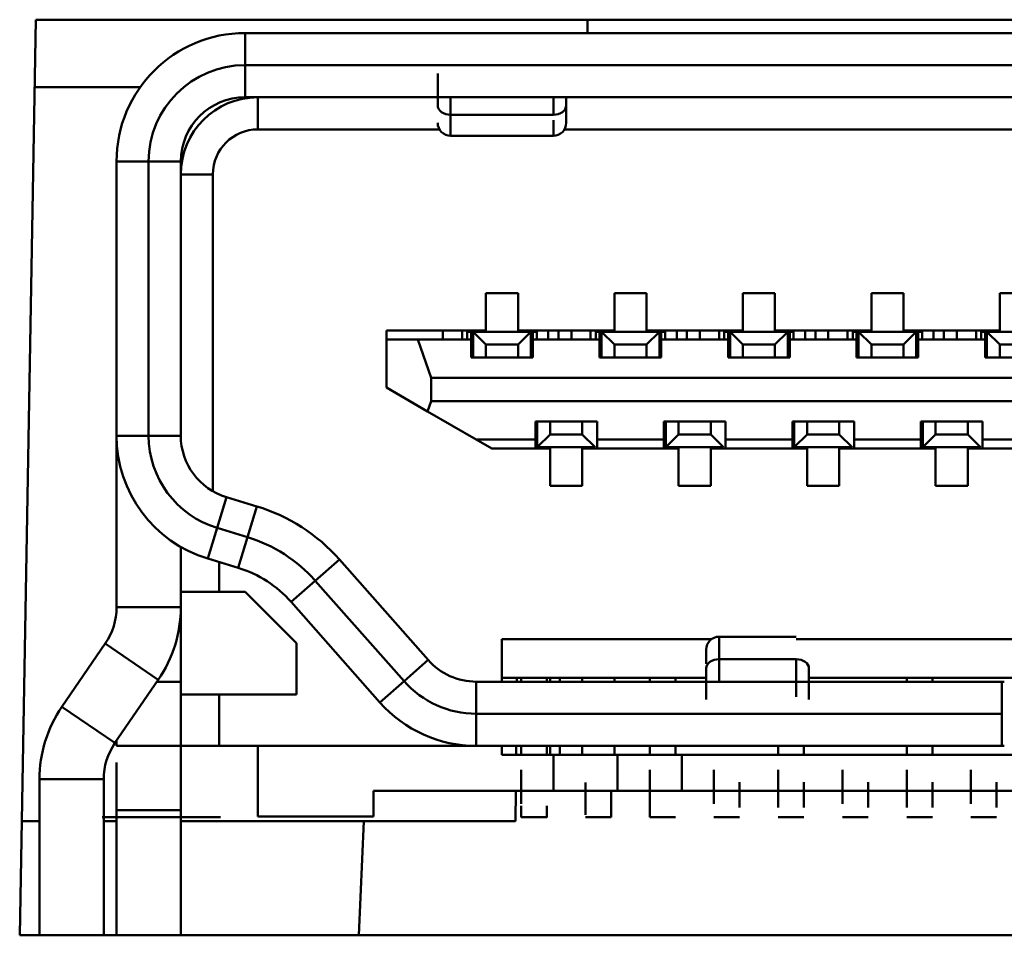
# Model space of a CAD drawing. Header units: inches. Extents: x -2.4 to 45.1, y -8.1 to 29.8.
# Tile 6 of 34: x 11.812 to 12.113, y 1.244 to 1.525. Entities that reach past the tile are written whole.
import ezdxf

# ---------------------------------------------------------------- set-up
doc = ezdxf.new("R2010")
doc.units = ezdxf.units.IN
doc.header["$MEASUREMENT"] = 0
doc.layers.add('Visible Edges(ANSI)', color=7, linetype='Continuous', lineweight=50)

msp = doc.modelspace()

# ---------------------------------------------------------------- linework, layer by layer
at = {"layer": 'Visible Edges(ANSI)'}
for p, q in [((11.81153605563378, 1.244366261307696), (11.81643492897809, 1.52502252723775)), ((11.81643492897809, 1.52502252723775), (12.45698611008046, 1.52502252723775)), ((11.98553384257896, 1.520926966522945), (11.98556958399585, 1.525022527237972)), ((11.88058578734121, 1.511084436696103), (11.88058578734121, 1.520926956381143)), ((11.88058578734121, 1.520926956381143), (12.39239681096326, 1.520926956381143)), ((12.39239681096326, 1.520926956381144), (11.88058578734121, 1.520926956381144)), ((11.88058578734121, 1.520926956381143), (11.88058578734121, 1.511084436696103)), ((12.39239681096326, 1.511084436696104), (11.88058578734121, 1.511084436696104)), ((11.88058578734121, 1.511084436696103), (12.39239681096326, 1.511084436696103)), ((11.88058578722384, 1.501241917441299), (11.88058578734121, 1.511084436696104)), ((11.88058578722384, 1.501241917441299), (11.88058578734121, 1.511084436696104)), ((11.8484963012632, 1.50436626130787), (11.81607437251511, 1.50436626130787)), ((12.39239681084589, 1.501241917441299), (11.88058578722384, 1.501241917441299)), ((12.39239681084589, 1.501241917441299), (11.88058578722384, 1.501241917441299)), ((11.88452279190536, 1.501241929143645), (11.88452279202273, 1.491399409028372)), ((11.88452279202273, 1.491399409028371), (11.88452279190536, 1.501241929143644)), ((11.93964090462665, 1.498736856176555), (11.9396409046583, 1.501241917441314)), ((11.94357791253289, 1.495873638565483), (11.94357791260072, 1.501241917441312)), ((11.97507397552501, 1.495873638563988), (11.97507397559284, 1.501241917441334)), ((11.97507397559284, 1.501241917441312), (11.97507397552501, 1.495873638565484)), ((11.97901098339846, 1.501241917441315), (11.9790109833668, 1.498736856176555)), ((11.94357791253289, 1.495873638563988), (11.97507397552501, 1.495873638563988)), ((11.97507397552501, 1.495873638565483), (11.94357791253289, 1.495873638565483)), ((11.94016835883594, 1.491399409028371), (11.88452279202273, 1.491399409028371)), ((11.94016835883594, 1.491399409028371), (11.88452279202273, 1.491399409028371)), ((12.29449906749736, 1.491399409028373), (11.97848352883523, 1.491399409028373)), ((12.29449906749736, 1.491399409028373), (11.97848352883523, 1.491399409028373)), ((11.94357791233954, 1.489430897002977), (11.97507397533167, 1.489430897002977)), ((11.85105822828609, 1.481556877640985), (11.84121570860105, 1.481556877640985)), ((11.84121570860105, 1.397501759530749), (11.84121570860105, 1.481556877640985)), ((11.84121570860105, 1.481556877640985), (11.85105822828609, 1.481556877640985)), ((11.84121570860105, 1.481556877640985), (11.84121570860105, 1.397501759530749)), ((11.85105822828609, 1.481556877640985), (11.86090074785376, 1.481556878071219)), ((11.85105822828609, 1.481556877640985), (11.85105822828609, 1.397501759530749)), ((11.85105822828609, 1.397501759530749), (11.85105822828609, 1.481556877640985)), ((11.85105822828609, 1.481556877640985), (11.86090074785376, 1.481556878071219)), ((11.86090074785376, 1.48155687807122), (11.86090074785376, 1.397501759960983)), ((11.86090074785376, 1.48155687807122), (11.86090074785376, 1.397501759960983)), ((11.86090074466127, 1.47761988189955), (11.87074326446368, 1.477619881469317)), ((11.87074326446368, 1.477619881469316), (11.86090074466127, 1.477619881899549)), ((11.87074326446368, 1.477619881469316), (11.87074326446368, 1.380454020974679)), ((11.87074326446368, 1.477619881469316), (11.87074326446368, 1.380454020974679)), ((11.95440468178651, 1.429785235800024), (11.95440468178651, 1.44120255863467)), ((11.95440468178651, 1.44120255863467), (11.96424720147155, 1.44120255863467)), ((11.95440468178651, 1.429785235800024), (11.95440468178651, 1.44120255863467)), ((11.95440468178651, 1.44120255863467), (11.96424720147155, 1.44120255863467)), ((11.96424720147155, 1.44120255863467), (11.96424720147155, 1.429785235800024)), ((11.96424720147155, 1.44120255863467), (11.96424720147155, 1.429785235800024)), ((11.99377476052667, 1.429785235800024), (11.99377476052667, 1.44120255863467)), ((11.99377476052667, 1.44120255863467), (12.00361728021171, 1.44120255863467)), ((11.99377476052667, 1.429785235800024), (11.99377476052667, 1.44120255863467)), ((11.99377476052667, 1.44120255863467), (12.00361728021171, 1.44120255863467)), ((12.00361728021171, 1.44120255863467), (12.00361728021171, 1.429785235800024)), ((12.00361728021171, 1.44120255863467), (12.00361728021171, 1.429785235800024)), ((12.03314483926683, 1.429785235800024), (12.03314483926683, 1.44120255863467)), ((12.03314483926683, 1.44120255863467), (12.04298735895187, 1.44120255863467)), ((12.03314483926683, 1.429785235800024), (12.03314483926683, 1.44120255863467)), ((12.03314483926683, 1.44120255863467), (12.04298735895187, 1.44120255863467)), ((12.04298735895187, 1.44120255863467), (12.04298735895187, 1.429785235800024)), ((12.04298735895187, 1.44120255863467), (12.04298735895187, 1.429785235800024)), ((12.07251491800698, 1.429785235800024), (12.07251491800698, 1.44120255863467)), ((12.07251491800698, 1.44120255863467), (12.08235743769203, 1.44120255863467)), ((12.07251491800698, 1.429785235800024), (12.07251491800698, 1.44120255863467)), ((12.07251491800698, 1.44120255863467), (12.08235743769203, 1.44120255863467)), ((12.08235743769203, 1.44120255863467), (12.08235743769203, 1.429785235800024)), ((12.08235743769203, 1.44120255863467), (12.08235743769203, 1.429785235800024)), ((12.11188499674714, 1.429785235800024), (12.11188499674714, 1.44120255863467)), ((12.11188499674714, 1.44120255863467), (12.12172751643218, 1.44120255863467)), ((12.11188499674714, 1.429785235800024), (12.11188499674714, 1.44120255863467)), ((12.11188499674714, 1.44120255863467), (12.12172751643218, 1.44120255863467)), ((11.92389287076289, 1.429785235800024), (11.95440468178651, 1.429785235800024)), ((11.92389287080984, 1.427029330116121), (11.92389287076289, 1.429785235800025)), ((11.94121570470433, 1.427029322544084), (11.94121570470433, 1.429785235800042)), ((11.94121570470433, 1.429785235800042), (11.94121570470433, 1.427029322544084)), ((11.94712121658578, 1.427029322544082), (11.94712121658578, 1.429785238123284)), ((11.94869602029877, 1.427029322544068), (11.94869602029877, 1.429391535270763)), ((11.95046767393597, 1.429391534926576), (11.94869602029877, 1.429391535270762)), ((11.94869602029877, 1.429391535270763), (11.94869602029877, 1.427029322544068)), ((11.94987712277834, 1.427029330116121), (11.94987712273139, 1.429785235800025)), ((11.95046767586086, 1.421517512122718), (11.95046767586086, 1.429391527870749)), ((11.95046767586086, 1.429391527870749), (11.95440468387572, 1.425454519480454)), ((11.95440468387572, 1.425454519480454), (11.95046767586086, 1.429391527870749)), ((11.95046767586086, 1.429391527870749), (11.96818421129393, 1.429391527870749)), ((11.96424720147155, 1.429785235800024), (11.99377476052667, 1.429785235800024)), ((11.96818421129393, 1.429391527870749), (11.96424720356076, 1.425454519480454)), ((11.96424720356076, 1.425454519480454), (11.96818421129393, 1.429391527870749)), ((11.96478621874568, 1.429391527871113), (11.96478965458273, 1.42978523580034)), ((11.96995586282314, 1.429391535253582), (11.96818420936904, 1.429391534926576)), ((11.96818421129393, 1.429391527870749), (11.96818421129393, 1.421517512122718)), ((11.96877476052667, 1.429785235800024), (11.96877476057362, 1.427029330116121)), ((11.96995586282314, 1.427029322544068), (11.96995586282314, 1.429391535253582)), ((11.96995586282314, 1.429391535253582), (11.96995586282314, 1.427029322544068)), ((11.97349916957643, 1.427029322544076), (11.97349916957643, 1.429785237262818)), ((11.97664877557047, 1.429785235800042), (11.97664877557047, 1.427029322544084)), ((11.98058578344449, 1.427029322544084), (11.98058578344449, 1.429785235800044)), ((11.98058578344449, 1.429785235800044), (11.98058578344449, 1.427029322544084)), ((11.98649129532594, 1.427029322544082), (11.98649129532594, 1.429785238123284)), ((11.98806609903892, 1.427029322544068), (11.98806609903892, 1.429391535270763)), ((11.98983775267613, 1.429391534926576), (11.98806609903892, 1.429391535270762)), ((11.98806609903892, 1.429391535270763), (11.98806609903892, 1.427029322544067)), ((11.9892472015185, 1.427029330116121), (11.98924720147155, 1.429785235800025)), ((11.98983775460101, 1.421517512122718), (11.98983775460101, 1.429391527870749)), ((11.98983775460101, 1.429391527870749), (11.99377476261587, 1.425454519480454)), ((11.99377476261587, 1.425454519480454), (11.98983775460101, 1.429391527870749)), ((11.98983775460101, 1.429391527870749), (12.00755429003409, 1.429391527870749)), ((12.00361728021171, 1.429785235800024), (12.03314483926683, 1.429785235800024)), ((12.00755429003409, 1.429391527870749), (12.00361728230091, 1.425454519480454)), ((12.00361728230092, 1.425454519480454), (12.00755429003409, 1.429391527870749)), ((12.0093259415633, 1.429391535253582), (12.0075542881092, 1.429391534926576)), ((12.00755429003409, 1.429391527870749), (12.00755429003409, 1.421517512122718)), ((12.00814483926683, 1.429785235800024), (12.00814483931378, 1.427029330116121)), ((12.0093259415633, 1.427029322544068), (12.0093259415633, 1.429391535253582)), ((12.0093259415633, 1.429391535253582), (12.0093259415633, 1.427029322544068)), ((12.01286924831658, 1.427029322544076), (12.01286924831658, 1.429785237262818)), ((12.01601885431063, 1.429785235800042), (12.01601885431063, 1.427029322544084)), ((12.01995586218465, 1.427029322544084), (12.01995586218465, 1.429785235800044)), ((12.01995586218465, 1.429785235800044), (12.01995586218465, 1.427029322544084)), ((12.02586137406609, 1.427029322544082), (12.02586137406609, 1.429785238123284)), ((12.02920783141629, 1.429391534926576), (12.02743617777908, 1.429391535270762)), ((12.02743617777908, 1.429391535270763), (12.02743617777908, 1.427029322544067)), ((12.02861728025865, 1.427029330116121), (12.02861728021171, 1.429785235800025)), ((12.02920783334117, 1.421517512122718), (12.02920783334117, 1.429391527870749)), ((12.02920783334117, 1.429391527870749), (12.03314484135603, 1.425454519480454)), ((12.03314484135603, 1.425454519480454), (12.02920783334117, 1.429391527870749)), ((12.02920783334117, 1.429391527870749), (12.04692436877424, 1.429391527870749)), ((12.04298735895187, 1.429785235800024), (12.07251491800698, 1.429785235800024)), ((12.04692436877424, 1.429391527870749), (12.04298736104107, 1.425454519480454)), ((12.04298736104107, 1.425454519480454), (12.04692436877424, 1.429391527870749)), ((12.04869602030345, 1.429391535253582), (12.04692436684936, 1.429391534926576)), ((12.04692436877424, 1.429391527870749), (12.04692436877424, 1.421517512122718)), ((12.04751491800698, 1.429785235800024), (12.04751491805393, 1.427029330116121)), ((12.04869602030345, 1.427029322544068), (12.04869602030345, 1.429391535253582)), ((12.04869602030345, 1.429391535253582), (12.04869602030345, 1.427029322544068)), ((12.05223932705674, 1.427029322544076), (12.05223932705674, 1.429785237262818)), ((12.05538893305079, 1.429785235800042), (12.05538893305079, 1.427029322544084)), ((12.0593259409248, 1.427029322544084), (12.0593259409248, 1.429785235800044)), ((12.0593259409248, 1.429785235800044), (12.0593259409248, 1.427029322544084)), ((12.06523145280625, 1.427029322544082), (12.06523145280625, 1.429785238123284)), ((12.06857791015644, 1.429391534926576), (12.06680625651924, 1.429391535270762)), ((12.06680625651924, 1.429391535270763), (12.06680625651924, 1.427029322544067)), ((12.06798735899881, 1.427029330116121), (12.06798735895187, 1.429785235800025)), ((12.06857791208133, 1.421517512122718), (12.06857791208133, 1.429391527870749)), ((12.06857791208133, 1.429391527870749), (12.07251492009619, 1.425454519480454)), ((12.07251492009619, 1.425454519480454), (12.06857791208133, 1.429391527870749)), ((12.06857791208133, 1.429391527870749), (12.0862944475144, 1.429391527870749)), ((12.08235743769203, 1.429785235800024), (12.11188499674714, 1.429785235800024)), ((12.0862944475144, 1.429391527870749), (12.08235743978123, 1.425454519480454)), ((12.08235743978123, 1.425454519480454), (12.0862944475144, 1.429391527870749)), ((12.08806609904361, 1.429391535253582), (12.08629444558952, 1.429391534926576)), ((12.0862944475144, 1.429391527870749), (12.0862944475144, 1.421517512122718)), ((12.08688499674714, 1.429785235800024), (12.08688499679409, 1.427029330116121)), ((12.08806609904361, 1.427029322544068), (12.08806609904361, 1.429391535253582)), ((12.08806609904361, 1.429391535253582), (12.08806609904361, 1.427029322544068)), ((12.0916094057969, 1.427029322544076), (12.0916094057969, 1.429785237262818)), ((12.09475901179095, 1.429785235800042), (12.09475901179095, 1.427029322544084)), ((12.09869601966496, 1.427029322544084), (12.09869601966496, 1.429785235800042)), ((12.09869601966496, 1.429785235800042), (12.09869601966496, 1.427029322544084)), ((12.10460153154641, 1.427029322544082), (12.10460153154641, 1.429785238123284)), ((12.1079479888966, 1.429391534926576), (12.1061763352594, 1.429391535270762)), ((12.1061763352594, 1.429391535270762), (12.1061763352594, 1.427029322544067)), ((12.10735743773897, 1.427029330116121), (12.10735743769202, 1.429785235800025)), ((12.10794799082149, 1.421517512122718), (12.10794799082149, 1.429391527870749)), ((12.10794799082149, 1.429391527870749), (12.11188499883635, 1.425454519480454)), ((12.11188499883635, 1.425454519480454), (12.10794799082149, 1.429391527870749)), ((12.10794799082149, 1.429391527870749), (12.12566452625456, 1.429391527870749)), ((11.92389287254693, 1.412231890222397), (11.92389287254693, 1.427029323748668)), ((11.92389287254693, 1.427029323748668), (11.93353854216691, 1.427029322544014)), ((11.92389287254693, 1.427029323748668), (11.93353854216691, 1.427029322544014)), ((11.92389287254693, 1.412231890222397), (11.92389287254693, 1.427029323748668)), ((11.93767240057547, 1.415218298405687), (11.93353854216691, 1.427029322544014)), ((11.93353854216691, 1.427029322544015), (11.94987712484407, 1.427029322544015)), ((11.93353854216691, 1.427029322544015), (11.93767240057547, 1.415218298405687)), ((11.93353854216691, 1.427029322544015), (11.94987712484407, 1.427029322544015)), ((11.94987712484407, 1.427029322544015), (11.9498771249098, 1.421517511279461)), ((11.9498771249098, 1.421517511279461), (11.94987712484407, 1.427029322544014)), ((11.95440468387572, 1.425454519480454), (11.95440468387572, 1.421517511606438)), ((11.96424720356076, 1.425454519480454), (11.95440468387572, 1.425454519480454)), ((11.95440468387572, 1.425454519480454), (11.95440468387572, 1.421517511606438)), ((11.96424720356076, 1.425454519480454), (11.95440468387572, 1.425454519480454)), ((11.96424720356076, 1.421517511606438), (11.96424720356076, 1.425454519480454)), ((11.96424720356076, 1.421517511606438), (11.96424720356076, 1.425454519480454)), ((11.96877476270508, 1.421517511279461), (11.96877476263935, 1.427029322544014)), ((11.96877476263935, 1.427029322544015), (11.98924720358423, 1.427029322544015)), ((11.96877476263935, 1.427029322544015), (11.98924720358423, 1.427029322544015)), ((11.96877476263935, 1.427029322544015), (11.96877476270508, 1.421517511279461)), ((11.98924720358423, 1.427029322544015), (11.98924720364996, 1.421517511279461)), ((11.98924720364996, 1.421517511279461), (11.98924720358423, 1.427029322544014)), ((11.99377476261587, 1.425454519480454), (11.99377476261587, 1.421517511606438)), ((12.00361728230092, 1.425454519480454), (11.99377476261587, 1.425454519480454)), ((11.99377476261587, 1.425454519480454), (11.99377476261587, 1.421517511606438)), ((12.00361728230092, 1.425454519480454), (11.99377476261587, 1.425454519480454)), ((12.00361728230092, 1.421517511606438), (12.00361728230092, 1.425454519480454)), ((12.00361728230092, 1.421517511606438), (12.00361728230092, 1.425454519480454)), ((12.00814484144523, 1.421517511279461), (12.00814484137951, 1.427029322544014)), ((12.00814484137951, 1.427029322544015), (12.02861728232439, 1.427029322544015)), ((12.00814484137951, 1.427029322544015), (12.02861728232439, 1.427029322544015)), ((12.00814484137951, 1.427029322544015), (12.00814484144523, 1.421517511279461)), ((12.02861728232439, 1.427029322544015), (12.02861728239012, 1.421517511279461)), ((12.02861728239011, 1.421517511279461), (12.02861728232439, 1.427029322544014)), ((12.03314484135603, 1.425454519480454), (12.03314484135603, 1.421517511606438)), ((12.04298736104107, 1.425454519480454), (12.03314484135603, 1.425454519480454)), ((12.03314484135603, 1.425454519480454), (12.03314484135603, 1.421517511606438)), ((12.04298736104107, 1.425454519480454), (12.03314484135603, 1.425454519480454)), ((12.04298736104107, 1.421517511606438), (12.04298736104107, 1.425454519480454)), ((12.04298736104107, 1.421517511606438), (12.04298736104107, 1.425454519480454)), ((12.04751492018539, 1.421517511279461), (12.04751492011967, 1.427029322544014)), ((12.04751492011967, 1.427029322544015), (12.06798736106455, 1.427029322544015)), ((12.04751492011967, 1.427029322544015), (12.06798736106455, 1.427029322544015)), ((12.04751492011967, 1.427029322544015), (12.04751492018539, 1.421517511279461)), ((12.06798736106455, 1.427029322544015), (12.06798736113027, 1.421517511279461)), ((12.06798736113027, 1.421517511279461), (12.06798736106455, 1.427029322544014)), ((12.07251492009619, 1.425454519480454), (12.07251492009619, 1.421517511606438)), ((12.08235743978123, 1.425454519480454), (12.07251492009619, 1.425454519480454)), ((12.07251492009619, 1.425454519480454), (12.07251492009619, 1.421517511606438)), ((12.08235743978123, 1.425454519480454), (12.07251492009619, 1.425454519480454)), ((12.08235743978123, 1.421517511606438), (12.08235743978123, 1.425454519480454)), ((12.08235743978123, 1.421517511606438), (12.08235743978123, 1.425454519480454)), ((12.08688499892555, 1.421517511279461), (12.08688499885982, 1.427029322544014)), ((12.08688499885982, 1.427029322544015), (12.1073574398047, 1.427029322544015)), ((12.08688499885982, 1.427029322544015), (12.1073574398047, 1.427029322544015)), ((12.08688499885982, 1.427029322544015), (12.08688499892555, 1.421517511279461)), ((12.1073574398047, 1.427029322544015), (12.10735743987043, 1.421517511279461)), ((12.10735743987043, 1.421517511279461), (12.1073574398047, 1.427029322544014)), ((12.11188499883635, 1.425454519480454), (12.11188499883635, 1.421517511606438)), ((12.12172751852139, 1.425454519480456), (12.11188499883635, 1.425454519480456)), ((12.11188499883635, 1.425454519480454), (12.11188499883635, 1.421517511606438)), ((12.12172751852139, 1.425454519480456), (12.11188499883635, 1.425454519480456)), ((11.9498771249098, 1.421517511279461), (11.96877476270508, 1.421517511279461)), ((11.96877476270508, 1.421517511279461), (11.9498771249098, 1.421517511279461)), ((11.98924720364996, 1.421517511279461), (12.00814484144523, 1.421517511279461)), ((12.00814484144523, 1.421517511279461), (11.98924720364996, 1.421517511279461)), ((12.02861728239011, 1.421517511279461), (12.04751492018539, 1.421517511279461)), ((12.04751492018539, 1.421517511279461), (12.02861728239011, 1.421517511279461)), ((12.06798736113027, 1.421517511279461), (12.08688499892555, 1.421517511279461)), ((12.08688499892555, 1.421517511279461), (12.06798736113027, 1.421517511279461)), ((12.10735743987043, 1.421517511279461), (12.12625507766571, 1.421517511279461)), ((12.12625507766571, 1.421517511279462), (12.10735743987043, 1.421517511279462)), ((12.33531019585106, 1.415218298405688), (11.93767240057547, 1.415218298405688)), ((11.93767240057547, 1.415218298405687), (11.93767240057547, 1.408131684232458)), ((12.33531019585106, 1.415218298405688), (11.93767240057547, 1.415218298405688)), ((11.93767240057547, 1.415218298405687), (11.93767240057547, 1.408131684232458)), ((11.93654984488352, 1.404924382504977), (11.92389287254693, 1.412231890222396)), ((11.93654984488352, 1.404924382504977), (11.92389287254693, 1.412231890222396)), ((11.93767240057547, 1.408131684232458), (11.93654984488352, 1.404924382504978)), ((11.93654984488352, 1.404924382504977), (11.93767240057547, 1.408131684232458)), ((11.93767240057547, 1.408131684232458), (12.33531019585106, 1.408131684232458)), ((11.93767240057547, 1.408131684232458), (12.33531019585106, 1.408131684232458)), ((11.95145192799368, 1.396320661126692), (11.93654984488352, 1.404924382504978)), ((11.95145192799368, 1.396320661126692), (11.93654984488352, 1.404924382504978)), ((11.98845980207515, 1.401832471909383), (11.96956216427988, 1.401832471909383)), ((11.96956216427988, 1.401832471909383), (11.96956216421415, 1.396320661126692)), ((11.96956216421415, 1.396320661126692), (11.96956216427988, 1.401832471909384)), ((11.96956216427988, 1.401832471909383), (11.98845980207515, 1.401832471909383)), ((11.97015271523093, 1.393958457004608), (11.97015271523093, 1.401832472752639)), ((11.97015271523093, 1.393958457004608), (11.97015271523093, 1.401832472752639)), ((11.9740897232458, 1.401832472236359), (11.9740897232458, 1.397895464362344)), ((11.9740897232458, 1.401832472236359), (11.9740897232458, 1.397895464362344)), ((11.98393224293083, 1.397895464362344), (11.98393224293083, 1.401832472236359)), ((11.98845980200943, 1.396320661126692), (11.98845980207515, 1.401832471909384)), ((12.02782988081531, 1.401832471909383), (12.00893224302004, 1.401832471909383)), ((12.00893224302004, 1.401832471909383), (12.00893224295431, 1.396320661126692)), ((12.00893224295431, 1.396320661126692), (12.00893224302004, 1.401832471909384)), ((12.00893224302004, 1.401832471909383), (12.02782988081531, 1.401832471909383)), ((12.00952279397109, 1.393958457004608), (12.00952279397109, 1.401832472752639)), ((12.00952279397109, 1.393958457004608), (12.00952279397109, 1.401832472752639)), ((12.01345980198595, 1.401832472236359), (12.01345980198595, 1.397895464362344)), ((12.01345980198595, 1.401832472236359), (12.01345980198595, 1.397895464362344)), ((12.02330232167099, 1.397895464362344), (12.02330232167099, 1.401832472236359)), ((12.02782988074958, 1.396320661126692), (12.02782988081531, 1.401832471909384)), ((12.02782988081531, 1.401832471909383), (12.02782988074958, 1.396320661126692)), ((12.06719995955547, 1.401832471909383), (12.0483023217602, 1.401832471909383)), ((12.0483023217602, 1.401832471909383), (12.04830232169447, 1.396320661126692)), ((12.04830232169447, 1.396320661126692), (12.0483023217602, 1.401832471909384)), ((12.0483023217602, 1.401832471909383), (12.06719995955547, 1.401832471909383)), ((12.04889287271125, 1.393958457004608), (12.04889287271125, 1.401832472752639)), ((12.04889287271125, 1.393958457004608), (12.04889287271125, 1.401832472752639)), ((12.05282988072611, 1.401832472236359), (12.05282988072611, 1.397895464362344)), ((12.05282988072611, 1.401832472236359), (12.05282988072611, 1.397895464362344)), ((12.06267240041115, 1.397895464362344), (12.06267240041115, 1.401832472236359)), ((12.06719995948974, 1.396320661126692), (12.06719995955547, 1.401832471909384)), ((12.06719995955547, 1.401832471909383), (12.06719995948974, 1.396320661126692)), ((12.08767240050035, 1.401832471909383), (12.08767240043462, 1.396320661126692)), ((12.08767240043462, 1.396320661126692), (12.08767240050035, 1.401832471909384)), ((12.10657003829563, 1.401832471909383), (12.08767240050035, 1.401832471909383)), ((12.08767240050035, 1.401832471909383), (12.10657003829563, 1.401832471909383)), ((12.08826295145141, 1.393958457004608), (12.08826295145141, 1.401832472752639)), ((12.08826295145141, 1.393958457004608), (12.08826295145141, 1.401832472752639)), ((12.09219995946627, 1.401832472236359), (12.09219995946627, 1.397895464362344)), ((12.09219995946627, 1.401832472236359), (12.09219995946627, 1.397895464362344)), ((12.10204247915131, 1.397895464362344), (12.10204247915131, 1.401832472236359)), ((12.1065700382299, 1.396320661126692), (12.10657003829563, 1.401832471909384)), ((12.10657003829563, 1.401832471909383), (12.1065700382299, 1.396320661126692)), ((11.84121570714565, 1.397501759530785), (11.84121570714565, 1.344942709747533)), ((11.84121570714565, 1.397501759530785), (11.84121570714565, 1.344942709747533)), ((11.85105822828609, 1.397501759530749), (11.84121570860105, 1.397501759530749)), ((11.84121570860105, 1.397501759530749), (11.85105822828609, 1.397501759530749)), ((11.86090074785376, 1.397501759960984), (11.85105822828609, 1.39750175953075)), ((11.86090074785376, 1.397501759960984), (11.85105822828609, 1.39750175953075)), ((11.9740897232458, 1.397895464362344), (11.97015271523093, 1.393958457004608)), ((11.9740897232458, 1.397895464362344), (11.97015271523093, 1.393958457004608)), ((11.98393224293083, 1.397895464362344), (11.9740897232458, 1.397895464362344)), ((11.9740897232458, 1.397895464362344), (11.98393224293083, 1.397895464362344)), ((11.987869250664, 1.393958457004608), (11.98393224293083, 1.397895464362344)), ((12.01345980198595, 1.397895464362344), (12.00952279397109, 1.393958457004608)), ((12.01345980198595, 1.397895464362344), (12.00952279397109, 1.393958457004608)), ((12.02330232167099, 1.397895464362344), (12.01345980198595, 1.397895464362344)), ((12.01345980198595, 1.397895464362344), (12.02330232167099, 1.397895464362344)), ((12.02723932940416, 1.393958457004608), (12.02330232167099, 1.397895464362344)), ((12.05282988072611, 1.397895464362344), (12.04889287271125, 1.393958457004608)), ((12.05282988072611, 1.397895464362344), (12.04889287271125, 1.393958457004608)), ((12.06267240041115, 1.397895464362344), (12.05282988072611, 1.397895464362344)), ((12.05282988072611, 1.397895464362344), (12.06267240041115, 1.397895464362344)), ((12.06660940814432, 1.393958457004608), (12.06267240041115, 1.397895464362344)), ((12.09219995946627, 1.397895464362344), (12.08826295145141, 1.393958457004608)), ((12.09219995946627, 1.397895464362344), (12.08826295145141, 1.393958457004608)), ((12.10204247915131, 1.397895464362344), (12.09219995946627, 1.397895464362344)), ((12.09219995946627, 1.397895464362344), (12.10204247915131, 1.397895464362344)), ((12.10597948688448, 1.393958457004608), (12.10204247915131, 1.397895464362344)), ((11.95145192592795, 1.396320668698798), (11.95622529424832, 1.393564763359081)), ((11.95622529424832, 1.39356476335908), (11.95145192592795, 1.396320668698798)), ((11.96956216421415, 1.396320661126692), (11.95145192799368, 1.396320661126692)), ((11.96956216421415, 1.396320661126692), (11.95145192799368, 1.396320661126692)), ((11.96956216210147, 1.39356476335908), (11.96956216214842, 1.396320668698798)), ((11.96956216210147, 1.39356476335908), (11.96956216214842, 1.396320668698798)), ((11.96956216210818, 1.393958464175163), (11.97015271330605, 1.393958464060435)), ((11.97015271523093, 1.393958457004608), (11.987869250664, 1.393958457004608)), ((11.97310546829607, 1.39395845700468), (11.97310546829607, 1.393564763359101)), ((11.9884597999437, 1.396320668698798), (11.98845979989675, 1.393564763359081)), ((12.00893224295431, 1.396320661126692), (11.98845980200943, 1.396320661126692)), ((12.00893224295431, 1.396320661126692), (11.98845980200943, 1.396320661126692)), ((12.00893224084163, 1.39356476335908), (12.00893224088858, 1.396320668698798)), ((12.00893224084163, 1.39356476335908), (12.00893224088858, 1.396320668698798)), ((12.00893224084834, 1.393958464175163), (12.00952279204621, 1.393958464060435)), ((12.00952279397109, 1.393958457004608), (12.02723932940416, 1.393958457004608)), ((12.01247554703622, 1.39395845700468), (12.01247554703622, 1.393564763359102)), ((12.02782987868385, 1.396320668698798), (12.02782987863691, 1.393564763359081)), ((12.02782987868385, 1.396320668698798), (12.02782987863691, 1.393564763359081)), ((12.04830232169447, 1.396320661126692), (12.02782988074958, 1.396320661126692)), ((12.04830232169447, 1.396320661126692), (12.02782988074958, 1.396320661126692)), ((12.04830231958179, 1.39356476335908), (12.04830231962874, 1.396320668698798)), ((12.04830231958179, 1.39356476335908), (12.04830231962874, 1.396320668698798)), ((12.04830231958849, 1.393958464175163), (12.04889287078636, 1.393958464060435)), ((12.04889287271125, 1.393958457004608), (12.06660940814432, 1.393958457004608)), ((12.05184562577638, 1.39395845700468), (12.05184562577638, 1.393564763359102)), ((12.06719995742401, 1.396320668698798), (12.06719995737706, 1.393564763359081)), ((12.06719995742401, 1.396320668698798), (12.06719995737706, 1.393564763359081)), ((12.08767240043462, 1.396320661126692), (12.06719995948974, 1.396320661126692)), ((12.08767240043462, 1.396320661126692), (12.06719995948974, 1.396320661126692)), ((12.08767239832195, 1.39356476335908), (12.0876723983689, 1.396320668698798)), ((12.08767239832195, 1.39356476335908), (12.0876723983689, 1.396320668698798)), ((12.08767239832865, 1.393958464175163), (12.08826294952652, 1.393958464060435)), ((12.08826295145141, 1.393958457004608), (12.10597948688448, 1.393958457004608)), ((12.09121570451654, 1.39395845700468), (12.09121570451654, 1.393564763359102)), ((12.10657003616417, 1.396320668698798), (12.10657003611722, 1.393564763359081)), ((12.10657003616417, 1.396320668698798), (12.10657003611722, 1.393564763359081)), ((12.12704247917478, 1.396320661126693), (12.1065700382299, 1.396320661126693)), ((12.12704247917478, 1.396320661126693), (12.1065700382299, 1.396320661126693)), ((11.97408972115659, 1.39356476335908), (11.95622529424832, 1.39356476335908)), ((11.95622529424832, 1.39356476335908), (11.96956216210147, 1.39356476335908)), ((11.97408972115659, 1.382147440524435), (11.97408972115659, 1.39356476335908)), ((11.97408972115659, 1.382147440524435), (11.97408972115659, 1.39356476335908)), ((12.01345979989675, 1.39356476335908), (11.98393224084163, 1.39356476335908)), ((11.98393224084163, 1.39356476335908), (11.98393224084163, 1.382147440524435)), ((11.98393224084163, 1.39356476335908), (11.98393224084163, 1.382147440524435)), ((11.98845979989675, 1.39356476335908), (12.00893224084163, 1.39356476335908)), ((12.01345979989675, 1.382147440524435), (12.01345979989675, 1.39356476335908)), ((12.01345979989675, 1.382147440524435), (12.01345979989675, 1.39356476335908)), ((12.05282987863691, 1.39356476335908), (12.02330231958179, 1.39356476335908)), ((12.02330231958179, 1.39356476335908), (12.02330231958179, 1.382147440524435)), ((12.02330231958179, 1.39356476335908), (12.02330231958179, 1.382147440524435)), ((12.02782987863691, 1.39356476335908), (12.04830231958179, 1.39356476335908)), ((12.05282987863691, 1.382147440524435), (12.05282987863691, 1.39356476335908)), ((12.05282987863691, 1.382147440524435), (12.05282987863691, 1.39356476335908)), ((12.09219995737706, 1.39356476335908), (12.06267239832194, 1.39356476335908)), ((12.06267239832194, 1.39356476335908), (12.06267239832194, 1.382147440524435)), ((12.06267239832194, 1.39356476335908), (12.06267239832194, 1.382147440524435)), ((12.06719995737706, 1.39356476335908), (12.08767239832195, 1.39356476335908)), ((12.09219995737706, 1.382147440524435), (12.09219995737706, 1.39356476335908)), ((12.09219995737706, 1.382147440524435), (12.09219995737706, 1.39356476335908)), ((12.13157003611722, 1.393564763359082), (12.1020424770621, 1.393564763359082)), ((12.1020424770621, 1.39356476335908), (12.1020424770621, 1.382147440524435)), ((12.1020424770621, 1.39356476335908), (12.1020424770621, 1.382147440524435)), ((12.10657003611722, 1.39356476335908), (12.1270424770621, 1.39356476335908)), ((11.98393224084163, 1.382147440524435), (11.97408972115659, 1.382147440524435)), ((11.98393224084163, 1.382147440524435), (11.97408972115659, 1.382147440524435)), ((12.02330231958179, 1.382147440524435), (12.01345979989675, 1.382147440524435)), ((12.02330231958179, 1.382147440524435), (12.01345979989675, 1.382147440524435)), ((12.06267239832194, 1.382147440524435), (12.05282987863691, 1.382147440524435)), ((12.06267239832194, 1.382147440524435), (12.05282987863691, 1.382147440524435)), ((12.1020424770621, 1.382147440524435), (12.09219995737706, 1.382147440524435)), ((12.1020424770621, 1.382147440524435), (12.09219995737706, 1.382147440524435)), ((11.87200789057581, 1.369247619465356), (11.87486718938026, 1.378665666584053)), ((11.87200789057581, 1.369247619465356), (11.87486718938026, 1.378665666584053)), ((11.87486718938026, 1.378665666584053), (11.88419628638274, 1.375833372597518)), ((11.88419628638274, 1.375833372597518), (11.88133698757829, 1.36641532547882)), ((11.88133698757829, 1.366415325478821), (11.88419628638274, 1.375833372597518)), ((11.86914859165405, 1.359829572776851), (11.87200789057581, 1.369247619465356)), ((11.87200789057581, 1.369247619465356), (11.86914859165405, 1.359829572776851)), ((11.88133698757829, 1.366415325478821), (11.87200789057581, 1.369247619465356)), ((11.87200789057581, 1.369247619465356), (11.88133698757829, 1.366415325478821)), ((11.88133698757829, 1.366415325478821), (11.87847768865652, 1.356997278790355)), ((11.87847768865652, 1.356997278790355), (11.88133698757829, 1.366415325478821)), ((11.86090074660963, 1.349667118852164), (11.86090074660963, 1.363406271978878)), ((11.86090074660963, 1.36340627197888), (11.86090074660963, 1.349667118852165)), ((11.87847768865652, 1.356997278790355), (11.86914859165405, 1.359829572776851)), ((11.86914859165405, 1.359829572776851), (11.87847768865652, 1.356997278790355)), ((11.87271177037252, 1.349667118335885), (11.87271177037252, 1.358747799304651)), ((11.87271177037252, 1.349667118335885), (11.87271177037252, 1.358747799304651)), ((11.90950765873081, 1.359566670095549), (11.90212847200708, 1.353053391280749)), ((11.90212847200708, 1.353053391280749), (11.90950765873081, 1.35956667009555)), ((11.90950765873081, 1.359566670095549), (11.93669355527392, 1.328766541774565)), ((11.90950765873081, 1.359566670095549), (11.93669355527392, 1.328766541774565)), ((11.90212847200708, 1.353053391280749), (11.89474928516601, 1.346540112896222)), ((11.89474928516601, 1.346540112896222), (11.90212847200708, 1.353053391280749)), ((11.90212847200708, 1.353053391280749), (11.92931436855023, 1.322253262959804)), ((11.92931436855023, 1.322253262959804), (11.90212847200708, 1.353053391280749)), ((11.86090074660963, 1.349667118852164), (11.87271177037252, 1.349667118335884)), ((11.86090074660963, 1.349667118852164), (11.87271177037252, 1.349667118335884)), ((11.86090074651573, 1.349667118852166), (11.86090074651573, 1.344942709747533)), ((11.86090074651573, 1.344942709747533), (11.86090074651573, 1.349667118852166)), ((11.88058578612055, 1.349667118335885), (11.87271177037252, 1.349667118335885)), ((11.87271177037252, 1.349667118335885), (11.88058578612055, 1.349667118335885)), ((11.89633381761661, 1.333919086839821), (11.88058578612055, 1.349667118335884)), ((11.88058578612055, 1.349667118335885), (11.89633381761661, 1.333919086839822)), ((11.92193518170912, 1.315739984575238), (11.89474928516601, 1.346540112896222)), ((11.84121570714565, 1.344942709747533), (11.86090074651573, 1.344942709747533)), ((11.84121570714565, 1.344942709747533), (11.86090074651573, 1.344942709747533)), ((11.8609007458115, 1.344942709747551), (11.8609007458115, 1.322108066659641)), ((11.8609007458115, 1.322108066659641), (11.8609007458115, 1.344942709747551)), ((11.8244917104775, 1.314448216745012), (11.8377666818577, 1.333812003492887)), ((11.85400269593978, 1.322681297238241), (11.8377666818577, 1.333812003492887)), ((11.8377666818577, 1.333812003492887), (11.85400269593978, 1.322681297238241)), ((11.89633381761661, 1.318171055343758), (11.89633381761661, 1.333919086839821)), ((11.89633381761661, 1.333919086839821), (11.89633381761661, 1.318171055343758)), ((11.95932594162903, 1.322108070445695), (11.95932594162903, 1.335100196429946)), ((11.95932594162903, 1.335100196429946), (12.02347865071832, 1.335100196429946)), ((11.95932594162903, 1.322108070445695), (11.95932594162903, 1.335100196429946)), ((12.02347865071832, 1.335100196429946), (11.95932594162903, 1.335100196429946)), ((12.04946289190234, 1.335887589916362), (12.02584084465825, 1.335887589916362)), ((12.04946289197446, 1.335100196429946), (12.22115751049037, 1.335100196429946)), ((12.22115751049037, 1.335100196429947), (12.04946289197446, 1.335100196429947)), ((11.93669355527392, 1.328766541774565), (11.92931436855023, 1.322253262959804)), ((11.93669355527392, 1.328766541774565), (11.92931436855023, 1.322253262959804)), ((12.04946289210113, 1.329001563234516), (12.02584084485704, 1.329001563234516)), ((12.02584084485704, 1.329001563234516), (12.02584084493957, 1.322108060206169)), ((12.02584084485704, 1.329001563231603), (12.02584084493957, 1.32210806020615)), ((12.04946289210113, 1.329001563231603), (12.02584084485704, 1.329001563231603)), ((12.04946289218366, 1.322108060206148), (12.04946289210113, 1.329001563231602)), ((12.04946289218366, 1.322108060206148), (12.04946289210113, 1.329001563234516)), ((12.02190383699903, 1.32210806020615), (12.02190383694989, 1.326212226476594)), ((12.05339989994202, 1.326212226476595), (12.05339989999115, 1.322108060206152)), ((11.85400269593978, 1.322681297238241), (11.84072772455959, 1.303317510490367)), ((11.85400269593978, 1.322681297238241), (11.84072772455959, 1.303317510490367)), ((11.8536097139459, 1.322108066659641), (11.8609007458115, 1.322108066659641)), ((11.8609007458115, 1.322108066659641), (11.8536097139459, 1.322108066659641)), ((11.8609007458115, 1.322108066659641), (11.86090074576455, 1.31817105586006)), ((11.86090074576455, 1.31817105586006), (11.8609007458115, 1.322108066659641)), ((11.92931436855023, 1.322253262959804), (11.92193518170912, 1.315739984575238)), ((11.92193518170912, 1.315739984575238), (11.92931436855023, 1.322253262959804)), ((11.95145192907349, 1.312265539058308), (11.95145192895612, 1.322108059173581)), ((11.95145192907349, 1.312265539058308), (11.95145192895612, 1.322108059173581)), ((11.95145192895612, 1.32210805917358), (12.11247555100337, 1.32210805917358)), ((11.95145192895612, 1.32210805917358), (12.11247555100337, 1.32210805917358)), ((11.95932594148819, 1.323289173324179), (12.02190383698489, 1.323289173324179)), ((11.96384997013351, 1.322108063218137), (11.96386027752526, 1.32328917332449)), ((11.96523145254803, 1.322108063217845), (11.96523145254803, 1.323289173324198)), ((11.96523145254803, 1.323289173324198), (11.96523145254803, 1.322108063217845)), ((11.97310546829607, 1.323289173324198), (11.97310546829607, 1.322108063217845)), ((11.97408972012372, 1.323289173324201), (11.97408972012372, 1.322108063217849)), ((11.97704247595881, 1.322108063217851), (11.97704247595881, 1.323289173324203)), ((11.98393223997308, 1.323289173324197), (11.98393223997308, 1.322108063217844)), ((11.99377475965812, 1.322108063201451), (11.99377475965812, 1.323289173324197)), ((12.00460153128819, 1.322108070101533), (12.00460153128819, 1.323289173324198)), ((12.00460153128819, 1.323289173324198), (12.00460153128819, 1.322108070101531)), ((12.01247554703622, 1.323289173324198), (12.01247554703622, 1.322108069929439)), ((12.05339989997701, 1.323289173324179), (12.22351970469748, 1.323289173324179)), ((12.08334168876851, 1.32210807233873), (12.08334168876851, 1.323289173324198)), ((12.08334168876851, 1.323289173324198), (12.08334168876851, 1.32210807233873)), ((12.09121570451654, 1.323289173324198), (12.09121570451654, 1.32210807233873)), ((12.11247555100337, 1.32210805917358), (12.11247555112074, 1.312265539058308)), ((11.86090074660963, 1.302423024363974), (11.86090074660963, 1.318171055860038)), ((11.87271177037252, 1.318171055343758), (11.86090074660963, 1.318171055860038)), ((11.86090074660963, 1.318171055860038), (11.86090074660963, 1.302423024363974)), ((11.87271177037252, 1.318171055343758), (11.86090074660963, 1.318171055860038)), ((11.87271177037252, 1.302423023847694), (11.87271177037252, 1.318171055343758)), ((11.87271177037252, 1.318171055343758), (11.89633381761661, 1.318171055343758)), ((11.87271177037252, 1.302423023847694), (11.87271177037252, 1.318171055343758)), ((11.89633381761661, 1.318171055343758), (11.87271177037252, 1.318171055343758)), ((11.84072772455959, 1.303317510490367), (11.8244917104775, 1.314448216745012)), ((11.8244917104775, 1.314448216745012), (11.84072772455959, 1.303317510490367)), ((11.95145192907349, 1.312265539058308), (11.95145192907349, 1.302423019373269)), ((11.95145192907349, 1.312265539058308), (12.11247555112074, 1.312265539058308)), ((11.95145192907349, 1.302423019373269), (11.95145192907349, 1.312265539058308)), ((12.11247555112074, 1.312265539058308), (11.95145192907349, 1.312265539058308)), ((12.11247555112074, 1.312265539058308), (12.11247555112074, 1.302423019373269)), ((11.84121570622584, 1.30402931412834), (11.84121570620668, 1.302423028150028)), ((11.84121570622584, 1.30402931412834), (11.84121570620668, 1.302423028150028)), ((11.84121570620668, 1.302423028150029), (11.86090074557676, 1.302423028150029)), ((11.86090074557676, 1.302423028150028), (11.84121570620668, 1.302423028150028)), ((11.86090074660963, 1.302423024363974), (11.87271177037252, 1.302423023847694)), ((11.88452279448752, 1.302423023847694), (11.87271177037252, 1.302423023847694)), ((11.88452279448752, 1.302423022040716), (11.88452279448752, 1.280769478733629)), ((11.95145192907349, 1.302423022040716), (11.88452279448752, 1.302423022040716)), ((11.88452279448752, 1.302423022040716), (11.88452279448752, 1.280769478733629)), ((11.95145192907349, 1.302423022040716), (11.88452279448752, 1.302423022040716)), ((11.94751498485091, 1.30262035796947), (11.94751491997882, 1.302423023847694)), ((12.11247555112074, 1.302423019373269), (11.95145192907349, 1.302423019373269)), ((11.95145192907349, 1.302423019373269), (12.11247555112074, 1.302423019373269)), ((11.95932594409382, 1.299667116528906), (11.95932594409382, 1.302423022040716)), ((11.95932594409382, 1.299667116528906), (11.95932594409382, 1.302423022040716)), ((11.96365413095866, 1.299667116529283), (11.96367818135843, 1.302423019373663)), ((11.96523145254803, 1.299667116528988), (11.96523145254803, 1.302423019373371)), ((11.96523145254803, 1.302423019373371), (11.96523145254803, 1.299667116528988)), ((11.97310546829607, 1.302423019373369), (11.97310546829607, 1.299667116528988)), ((11.97408972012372, 1.302423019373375), (11.97408972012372, 1.299667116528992)), ((11.97704247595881, 1.299667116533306), (11.97704247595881, 1.302423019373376)), ((11.98393223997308, 1.30242301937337), (11.98393223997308, 1.29966711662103)), ((11.99377475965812, 1.299667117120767), (11.99377475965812, 1.30242301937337)), ((12.00460153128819, 1.299667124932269), (12.00460153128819, 1.302423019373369)), ((12.00460153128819, 1.302423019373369), (12.00460153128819, 1.299667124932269)), ((12.01247554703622, 1.302423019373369), (12.01247554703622, 1.299667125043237)), ((12.04397161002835, 1.299667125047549), (12.04397161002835, 1.302423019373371)), ((12.04397161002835, 1.302423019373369), (12.04397161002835, 1.299667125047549)), ((12.05184562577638, 1.302423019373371), (12.05184562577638, 1.299667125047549)), ((12.08334168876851, 1.299667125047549), (12.08334168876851, 1.302423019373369)), ((12.08334168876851, 1.302423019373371), (12.08334168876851, 1.299667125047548)), ((12.09121570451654, 1.302423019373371), (12.09121570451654, 1.299667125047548)), ((11.97507397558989, 1.299667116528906), (11.95932594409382, 1.299667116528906)), ((11.97507397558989, 1.299667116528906), (11.95932594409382, 1.299667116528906)), ((11.97507397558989, 1.288643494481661), (11.97507397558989, 1.299667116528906)), ((11.97507397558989, 1.288643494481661), (11.97507397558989, 1.299667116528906)), ((11.99475901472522, 1.299667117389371), (11.99475901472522, 1.288643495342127)), ((11.99475901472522, 1.299667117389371), (11.99475901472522, 1.288643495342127)), ((12.25853854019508, 1.299667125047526), (12.0144440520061, 1.299667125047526)), ((12.0144440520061, 1.28864350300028), (12.0144440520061, 1.299667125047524)), ((12.25853854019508, 1.299667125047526), (12.0144440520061, 1.299667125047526)), ((12.0144440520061, 1.299667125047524), (12.0144440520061, 1.28864350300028)), ((11.83727869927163, 1.292186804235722), (11.81759365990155, 1.292186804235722)), ((11.81759365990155, 1.244366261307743), (11.81759365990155, 1.292186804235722)), ((11.81759365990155, 1.292186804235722), (11.83727869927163, 1.292186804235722)), ((11.81759365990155, 1.292186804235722), (11.81759365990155, 1.244366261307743)), ((11.83727869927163, 1.292186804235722), (11.83727869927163, 1.244366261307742)), ((11.83727869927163, 1.292186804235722), (11.83727869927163, 1.244366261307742)), ((11.91995586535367, 1.280769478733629), (11.91995586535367, 1.288643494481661)), ((11.91995586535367, 1.288643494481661), (11.97507397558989, 1.288643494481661)), ((11.91995586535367, 1.288643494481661), (11.97507397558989, 1.288643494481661)), ((11.96347696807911, 1.279366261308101), (11.96355792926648, 1.288643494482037)), ((12.0144440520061, 1.28864350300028), (12.25853854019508, 1.28864350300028)), ((12.0144440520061, 1.28864350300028), (12.25853854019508, 1.28864350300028)), ((11.84121570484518, 1.282737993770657), (11.84121570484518, 1.244366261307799)), ((11.84121570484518, 1.282737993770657), (11.86090074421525, 1.282737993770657)), ((11.86090074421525, 1.282737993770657), (11.84121570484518, 1.282737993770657)), ((11.84121570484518, 1.282737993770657), (11.84121570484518, 1.244366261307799)), ((11.86090074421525, 1.282737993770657), (11.86090074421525, 1.244366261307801)), ((11.86090074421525, 1.244366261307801), (11.86090074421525, 1.282737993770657)), ((11.81759365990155, 1.279366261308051), (11.81214698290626, 1.27936626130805)), ((11.84121570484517, 1.279366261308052), (11.83727869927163, 1.279366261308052)), ((11.96347696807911, 1.2793662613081), (11.86090074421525, 1.279366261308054)), ((11.8730667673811, 1.280572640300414), (11.8730667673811, 1.280576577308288)), ((11.88452279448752, 1.280769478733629), (11.91995586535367, 1.280769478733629)), ((11.9155093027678, 1.244366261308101), (11.9170374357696, 1.279366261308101)), ((11.97310546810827, 1.280572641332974), (11.96523145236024, 1.280572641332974)), ((11.99279050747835, 1.280572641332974), (11.98491649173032, 1.280572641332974)), ((11.98491649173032, 1.280572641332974), (11.99279050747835, 1.280572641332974)), ((12.01247554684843, 1.280572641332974), (12.0046015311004, 1.280572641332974)), ((12.03216058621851, 1.280572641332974), (12.02428657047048, 1.280572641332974)), ((12.02428657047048, 1.280572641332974), (12.03216058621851, 1.280572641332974)), ((12.05184562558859, 1.280572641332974), (12.04397160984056, 1.280572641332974)), ((12.07153066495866, 1.280572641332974), (12.06365664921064, 1.280572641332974)), ((12.06365664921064, 1.280572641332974), (12.07153066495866, 1.280572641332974)), ((12.09121570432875, 1.280572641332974), (12.08334168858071, 1.280572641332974)), ((12.11090074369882, 1.280572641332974), (12.10302672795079, 1.280572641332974)), ((12.10302672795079, 1.280572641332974), (12.11090074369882, 1.280572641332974)), ((12.46188498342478, 1.244366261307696), (11.81153605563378, 1.244366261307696))]:
    msp.add_line(p, q, dxfattribs=at)
for centre, radius, start, end in [((11.88058578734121, 1.481556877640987), 0.0393700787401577, 90, 180), ((11.88058578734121, 1.481556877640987), 0.0393700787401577, 90, 180), ((11.88058578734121, 1.481556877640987), 0.0295275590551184, 90, 180), ((11.88058578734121, 1.481556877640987), 0.0295275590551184, 90, 180), ((11.88452279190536, 1.477619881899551), 0.0236220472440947, 90, 180), ((11.88452279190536, 1.477619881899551), 0.0236220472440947, 90, 180), ((11.88058578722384, 1.48155687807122), 0.0196850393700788, 90, 180), ((11.88058578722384, 1.48155687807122), 0.0196850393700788, 90, 180), ((11.88452279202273, 1.477619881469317), 0.0137795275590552, 90, 180), ((11.88452279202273, 1.477619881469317), 0.0137795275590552, 90, 180), ((11.94357791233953, 1.493367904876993), 0.0039370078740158, 179.9996159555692, 270.0000000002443), ((11.97507397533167, 1.493367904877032), 0.0039370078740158, 270, 0.0003840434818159), ((11.88058578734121, 1.397501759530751), 0.0393700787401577, 180, 253.1118216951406), ((11.88058578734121, 1.397501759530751), 0.0295275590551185, 180, 253.1118216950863), ((11.88058578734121, 1.397501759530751), 0.0295275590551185, 180, 253.1118216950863), ((11.88058578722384, 1.397501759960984), 0.0196850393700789, 180, 253.1118216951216), ((11.88058578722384, 1.397501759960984), 0.019685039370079, 180, 253.1118216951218), ((11.86818421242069, 1.323092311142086), 0.0551181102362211, 41.43340467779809, 73.11182169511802), ((11.86818421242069, 1.323092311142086), 0.0551181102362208, 41.43340467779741, 73.11182169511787), ((11.86818421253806, 1.323092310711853), 0.0452755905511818, 41.43340467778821, 73.11182169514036), ((11.86818421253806, 1.323092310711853), 0.0452755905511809, 41.43340467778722, 73.11182169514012), ((11.86818421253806, 1.323092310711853), 0.035433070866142, 41.43340467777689, 73.1118216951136), ((11.86818421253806, 1.323092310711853), 0.035433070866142, 41.43340467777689, 73.1118216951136), ((11.82153066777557, 1.344942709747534), 0.0196850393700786, 325.5671572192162, 0), ((11.82153066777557, 1.344942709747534), 0.0196850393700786, 325.5671572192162, 0), ((11.82153066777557, 1.344942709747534), 0.0393700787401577, 325.5671572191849, 0), ((11.82153066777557, 1.344942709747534), 0.0393700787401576, 325.5671572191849, 0), ((12.02584084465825, 1.331950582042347), 0.0039370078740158, 90, 180.0004200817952), ((11.95145192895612, 1.341793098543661), 0.0196850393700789, 221.4334046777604, 270), ((11.95145192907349, 1.341793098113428), 0.0295275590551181, 221.4334046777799, 270), ((11.95145192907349, 1.341793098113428), 0.0295275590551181, 221.4334046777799, 270), ((11.95145192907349, 1.341793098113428), 0.0393700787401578, 221.4334046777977, 270), ((11.95145192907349, 1.341793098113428), 0.0393700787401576, 221.4334046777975, 270), ((11.85696373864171, 1.292186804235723), 0.0393700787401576, 145.5671572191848, 180), ((11.85696373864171, 1.292186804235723), 0.0393700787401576, 145.5671572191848, 180), ((12.01247554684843, 1.296320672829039), 0.015748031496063, 270, 270), ((11.85696373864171, 1.292186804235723), 0.0196850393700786, 145.5671572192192, 180)]:
    msp.add_arc(centre, radius, start, end, dxfattribs=at)
for centre, major_axis, ratio, start_param, end_param in [((11.93964090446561, 1.513052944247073), (0, -0.0196850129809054), 1e-05, 0.8797577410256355, 1.337577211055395), ((11.93964090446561, 1.513052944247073), (0, -0.0196850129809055), 1e-05, 0.8791992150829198, 1.337162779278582), ((11.94357791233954, 1.513052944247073), (0, -0.0236220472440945), 1e-05, 5.289100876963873, 5.684134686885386), ((11.94357791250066, 1.498736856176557), (-0.0039370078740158, 4.97456e-11), 0.727257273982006, 6.283178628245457, 7.853981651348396), ((11.97507397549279, 1.498736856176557), (0.0039370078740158, -4.97455e-11), 0.7272572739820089, 4.712388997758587, 6.283192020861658), ((11.97507397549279, 1.498736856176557), (0.0039370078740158, -4.97454e-11), 0.7272572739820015, 4.712388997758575, 6.283185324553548), ((11.97901098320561, 1.513052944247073), (0, -0.0196850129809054), 1e-05, 0, 0.7564778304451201), ((11.94357791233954, 1.513052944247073), (0, -0.0236220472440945), 1e-05, 6.148244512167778, 6.930053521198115), ((11.97507397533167, 1.513052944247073), (0, -0.0236220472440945), 1e-05, 6.148244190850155, 6.930053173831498), ((11.97507397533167, 1.513052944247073), (0, -0.0236220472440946), 1e-05, 5.688428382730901, 6.412969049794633), ((12.02584084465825, 1.31226554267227), (0, 0.0236220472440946), 1e-05, 5.499749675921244, 6.283185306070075), ((12.02584084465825, 1.31226554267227), (0, 0.0236220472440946), 1e-05, 5.403450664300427, 6.148250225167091), ((12.02190383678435, 1.31226554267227), (0, 0.0196850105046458), 1e-05, 6.263018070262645, 6.965162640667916), ((12.02584084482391, 1.326212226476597), (-0.0039370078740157, -4.71328e-11), 0.7084915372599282, 4.712388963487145, 6.283192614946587), ((12.02584084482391, 1.326212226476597), (-0.0039370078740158, -4.71329e-11), 0.7084915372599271, 4.712388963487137, 6.283185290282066), ((12.049462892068, 1.326212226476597), (0.0039370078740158, 4.71329e-11), 0.7084915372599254, 0, 1.570796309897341), ((12.02190383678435, 1.31226554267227), (0, 0.0196850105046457), 1e-05, 4.935579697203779, 5.417460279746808), ((12.04946289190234, 1.31226554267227), (0, 0.0236220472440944), 1e-05, 4.935073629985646, 5.416770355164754), ((12.05339989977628, 1.31226554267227), (0, 0.0196850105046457), 1e-05, 4.935579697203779, 5.417460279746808), ((12.12271177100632, 1.322108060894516), (-0.0102362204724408, 0), 1e-05, 5.949338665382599, 6.348139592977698), ((12.12271177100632, 1.322108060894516), (-0.0102362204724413, 0), 1e-05, 5.891142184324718, 6.286150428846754), ((11.86090074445, 1.282737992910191), (0, 0.0196850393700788), 1e-05, 0.0220037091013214, 1.570796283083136), ((12.12271177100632, 1.302423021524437), (-0.0102362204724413, 0), 1e-05, 5.891142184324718, 6.286150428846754), ((12.12271177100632, 1.302423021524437), (-0.0102362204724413, 0), 1e-05, 5.891142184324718, 6.286150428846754), ((11.97507397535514, 1.299667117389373), (0.0196850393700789, 0), 1e-05, 4.687042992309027, 6.232558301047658), ((11.97507397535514, 1.299667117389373), (0.0196850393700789, 0), 1e-05, 4.712388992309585, 6.231837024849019), ((12.01444405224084, 1.299667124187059), (-0.0196850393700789, 0), 1e-05, 4.712388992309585, 6.3479116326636), ((12.01444405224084, 1.299667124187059), (-0.0196850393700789, 0), 1e-05, 4.712388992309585, 6.3479116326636), ((11.84121570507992, 1.282737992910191), (0, 0.0196850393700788), 1e-05, 0.7356864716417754, 2.08826477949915), ((11.84121570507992, 1.282737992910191), (0, 0.0196850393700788), 1e-05, 0.7356864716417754, 2.08826477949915), ((11.86090074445, 1.282737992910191), (0, 0.0196850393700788), 1e-05, 0.7356864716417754, 2.08826477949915), ((11.96523145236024, 1.296320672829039), (0, -0.0157480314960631), 1e-05, 0.7356837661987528, 1.489673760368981), ((12.0046015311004, 1.296320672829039), (0, -0.0157480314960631), 1e-05, 0.7356837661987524, 1.489674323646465), ((12.02428657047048, 1.296320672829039), (0, -0.0157480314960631), 1e-05, 0.7356837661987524, 1.489674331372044), ((12.04397160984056, 1.296320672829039), (0, -0.0157480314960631), 1e-05, 0.7356837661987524, 1.489674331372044), ((12.06365664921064, 1.296320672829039), (0, -0.0157480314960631), 1e-05, 0.7356837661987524, 1.489674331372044), ((12.08334168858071, 1.296320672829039), (0, -0.0157480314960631), 1e-05, 0.7356837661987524, 1.489674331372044), ((12.10302672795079, 1.296320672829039), (0, -0.0157480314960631), 1e-05, 0.7356837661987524, 1.489674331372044), ((11.97507397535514, 1.288643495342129), (0.0196850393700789, 0), 1e-05, 4.687042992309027, 6.232558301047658), ((11.97507397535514, 1.288643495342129), (0.0196850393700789, 0), 1e-05, 4.712388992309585, 6.231837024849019), ((11.98491649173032, 1.296320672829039), (0, -0.0157480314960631), 1e-05, 0.3093937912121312, 1.238003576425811), ((11.99279050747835, 1.296320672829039), (0, -0.015748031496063), 1e-05, 0, 1.061573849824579), ((11.99279050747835, 1.296320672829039), (0, -0.015748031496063), 1e-05, 0, 1.061573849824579), ((12.01444405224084, 1.288643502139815), (-0.0196850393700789, 0), 1e-05, 4.687042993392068, 6.232558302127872), ((12.01444405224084, 1.288643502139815), (-0.0196850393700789, 0), 1e-05, 4.687042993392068, 6.232558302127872), ((12.0046015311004, 1.296320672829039), (0, -0.0157480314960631), 1e-05, 0, 1.061574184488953), ((12.03216058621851, 1.296320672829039), (0, -0.0157480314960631), 1e-05, 0.6273263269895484, 1.250133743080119), ((12.03216058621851, 1.296320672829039), (0, -0.0157480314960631), 1e-05, 0.6273263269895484, 1.250133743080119), ((12.04397160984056, 1.296320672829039), (0, -0.0157480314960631), 1e-05, 0.6273263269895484, 1.250133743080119), ((12.05184562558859, 1.296320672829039), (0, -0.0157480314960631), 1e-05, 0.6273263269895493, 1.250133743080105), ((12.07153066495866, 1.296320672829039), (0, -0.0157480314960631), 1e-05, 0.6273263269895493, 1.250133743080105), ((12.07153066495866, 1.296320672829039), (0, -0.0157480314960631), 1e-05, 0.6273263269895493, 1.250133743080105), ((12.08334168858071, 1.296320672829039), (0, -0.0157480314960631), 1e-05, 0.6273263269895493, 1.250133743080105), ((12.09121570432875, 1.296320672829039), (0, -0.0157480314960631), 1e-05, 0.6273263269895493, 1.250133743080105), ((12.11090074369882, 1.296320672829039), (0, -0.0157480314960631), 1e-05, 0.6273263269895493, 1.250133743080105), ((12.11090074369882, 1.296320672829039), (0, -0.0157480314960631), 1e-05, 0.6273263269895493, 1.250133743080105), ((11.96523145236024, 1.296320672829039), (0, -0.0157480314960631), 1e-05, 5.604959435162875, 6.80210626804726), ((11.97310546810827, 1.296320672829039), (0, -0.0157480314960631), 1e-05, 5.604959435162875, 6.80210626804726), ((11.85105822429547, 1.28057657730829), (0.0220085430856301, 0), 1e-05, 4.007674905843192, 6.243396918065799), ((11.85105822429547, 1.280572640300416), (0.0220085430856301, 0), 1e-05, 4.007674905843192, 6.243396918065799)]:
    msp.add_ellipse(centre, major_axis=major_axis, ratio=ratio, start_param=start_param, end_param=end_param, dxfattribs=at)

doc.saveas('drawing.dxf')
